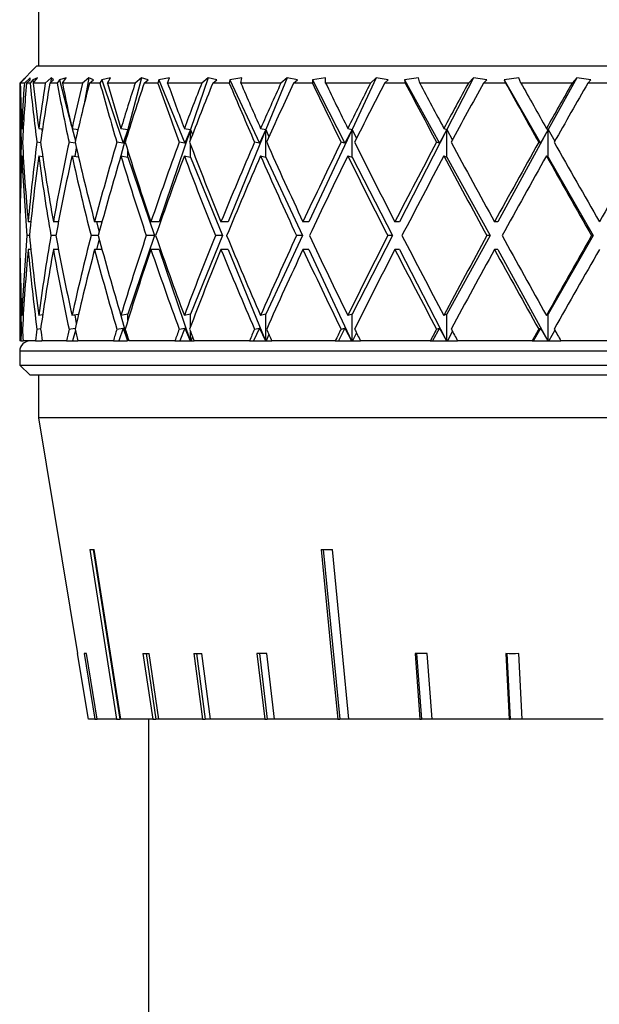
# Model space of a CAD drawing. Header units: inches. Extents: x 1.8 to 31.6, y 1.3 to 21.4.
# Tile 58 of 65: x 27.4 to 28.2, y 8.8 to 10.3. Entities that reach past the tile are written whole.
import ezdxf

# ---------------------------------------------------------------- set-up
doc = ezdxf.new("R2010")
doc.units = ezdxf.units.IN
doc.header["$MEASUREMENT"] = 0

msp = doc.modelspace()

# ---------------------------------------------------------------- linework, layer by layer
at = {"color": 7, "linetype": 'Continuous', "lineweight": 25}
for p, q in [((27.4041, 10.5652), (27.4041, 10.2092)), ((27.4016, 10.2092), (27.3766, 10.1842)), ((27.4016, 10.2092), (29.3516, 10.2092)), ((27.3766, 10.1842), (27.3766, 9.9823)), ((27.3767, 10.1842), (27.3766, 10.1842)), ((27.3814, 10.189), (27.3767, 10.1842)), ((27.3774, 10.1842), (27.3848, 10.1918)), ((27.3834, 10.1842), (27.3774, 10.1842)), ((27.3848, 10.1918), (27.3814, 10.189)), ((27.3814, 10.189), (27.3815, 10.1884)), ((27.3916, 10.1918), (27.3834, 10.1842)), ((27.3864, 10.1842), (27.3916, 10.189)), ((27.3917, 10.1842), (27.3864, 10.1842)), ((27.3916, 10.189), (27.3916, 10.1918)), ((27.3958, 10.189), (27.3917, 10.1842)), ((27.4024, 10.1918), (27.3958, 10.189)), ((27.3958, 10.189), (27.3965, 10.1848)), ((27.396, 10.1842), (27.4024, 10.1918)), ((27.4138, 10.1842), (27.396, 10.1842)), ((27.4226, 10.1918), (27.4138, 10.1842)), ((27.4204, 10.1842), (27.426, 10.189)), ((27.4309, 10.1842), (27.4204, 10.1842)), ((27.4226, 10.1918), (27.422, 10.1856)), ((27.426, 10.189), (27.4226, 10.1918)), ((27.4343, 10.189), (27.4309, 10.1842)), ((27.444, 10.1918), (27.4343, 10.189)), ((27.4343, 10.189), (27.452, 10.1215)), ((27.4387, 10.1842), (27.444, 10.1918)), ((27.468, 10.1842), (27.4387, 10.1842)), ((27.4771, 10.1918), (27.468, 10.1842)), ((27.4771, 10.1918), (27.4704, 10.154)), ((27.4838, 10.189), (27.4771, 10.1918)), ((27.478, 10.1842), (27.4838, 10.189)), ((27.4934, 10.1842), (27.478, 10.1842)), ((27.496, 10.189), (27.4934, 10.1842)), ((27.5086, 10.1918), (27.496, 10.189)), ((27.496, 10.189), (27.5273, 10.0967)), ((27.5045, 10.1842), (27.5086, 10.1918)), ((27.5446, 10.1842), (27.5045, 10.1842)), ((27.5538, 10.1918), (27.5341, 10.1166)), ((27.5538, 10.1918), (27.5446, 10.1842)), ((27.5636, 10.189), (27.5538, 10.1918)), ((27.5577, 10.1842), (27.5636, 10.189)), ((27.5776, 10.1842), (27.5577, 10.1842)), ((27.5793, 10.189), (27.5776, 10.1842)), ((27.5945, 10.1918), (27.5793, 10.189)), ((27.5793, 10.189), (27.617, 10.0967)), ((27.5918, 10.1842), (27.5945, 10.1918)), ((27.6416, 10.1842), (27.5918, 10.1842)), ((27.6508, 10.1918), (27.6252, 10.1166)), ((27.6508, 10.1918), (27.6416, 10.1842)), ((27.6634, 10.189), (27.6508, 10.1918)), ((27.6576, 10.1842), (27.6634, 10.189)), ((27.6815, 10.1842), (27.6576, 10.1842)), ((27.6824, 10.189), (27.6815, 10.1842)), ((27.6997, 10.1918), (27.6824, 10.189)), ((27.6824, 10.189), (27.7255, 10.0967)), ((27.6985, 10.1842), (27.6997, 10.1918)), ((27.7567, 10.1842), (27.6985, 10.1842)), ((27.7656, 10.1918), (27.7349, 10.1166)), ((27.7656, 10.1918), (27.7567, 10.1842)), ((27.7808, 10.189), (27.7656, 10.1918)), ((27.7751, 10.1842), (27.7808, 10.189)), ((27.8026, 10.1842), (27.7751, 10.1842)), ((27.8216, 10.1918), (27.8025, 10.189)), ((27.8025, 10.189), (27.8026, 10.1842)), ((27.8025, 10.189), (27.85, 10.0967)), ((27.8218, 10.1842), (27.8216, 10.1918)), ((27.8871, 10.1842), (27.8218, 10.1842)), ((27.8955, 10.1918), (27.8603, 10.1166)), ((27.8955, 10.1918), (27.8871, 10.1842)), ((27.9128, 10.189), (27.8955, 10.1918)), ((27.9075, 10.1842), (27.9128, 10.189)), ((27.9377, 10.1842), (27.9075, 10.1842)), ((27.9571, 10.1918), (27.9367, 10.189)), ((27.9367, 10.189), (27.9377, 10.1842)), ((27.9367, 10.189), (27.9874, 10.0967)), ((27.9588, 10.1842), (27.9571, 10.1918)), ((28.0295, 10.1842), (27.9588, 10.1842)), ((28.0372, 10.1918), (27.9984, 10.1166)), ((28.0372, 10.1918), (28.0295, 10.1842)), ((28.0563, 10.189), (28.0372, 10.1918)), ((28.0515, 10.1842), (28.0563, 10.189)), ((28.0837, 10.1842), (28.0515, 10.1842)), ((28.103, 10.1918), (28.0818, 10.189)), ((28.0818, 10.189), (28.0837, 10.1842)), ((28.0818, 10.189), (28.1344, 10.0967)), ((28.106, 10.1842), (28.103, 10.1918)), ((28.1805, 10.1842), (28.106, 10.1842)), ((28.1872, 10.1918), (28.1459, 10.1166)), ((28.1872, 10.1918), (28.1805, 10.1842)), ((28.2076, 10.189), (28.1872, 10.1918)), ((28.2034, 10.1842), (28.2076, 10.189)), ((28.2369, 10.1842), (28.2034, 10.1842)), ((27.3796, 10.1182), (27.3817, 10.1179)), ((27.4042, 10.1182), (27.4097, 10.1174)), ((27.4085, 10.1176), (27.4092, 10.1137)), ((27.4527, 10.1182), (27.4615, 10.1169)), ((27.4528, 10.1182), (27.4576, 10.1)), ((27.5239, 10.1182), (27.5341, 10.1166)), ((27.5341, 10.1166), (27.524, 10.0782)), ((27.5341, 10.1166), (27.5273, 10.0967)), ((27.5341, 10.1113), (27.5341, 10.1166)), ((27.5341, 10.1166), (27.5349, 10.1137)), ((27.6252, 10.1166), (27.5797, 9.9823)), ((27.6161, 10.1182), (27.6252, 10.1166)), ((27.6252, 10.1166), (27.617, 10.0967)), ((27.6252, 10.1022), (27.6252, 10.1166)), ((27.6252, 10.1166), (27.6279, 10.109)), ((27.7349, 10.1166), (27.6801, 9.9823)), ((27.7349, 10.1166), (27.7255, 10.0967)), ((27.7271, 10.1182), (27.7349, 10.1166)), ((27.7349, 10.0766), (27.7349, 10.1166)), ((27.7349, 10.1166), (27.7393, 10.1058)), ((27.8603, 10.1166), (27.7976, 9.9823)), ((27.8603, 10.1166), (27.85, 10.0967)), ((27.8541, 10.1182), (27.8603, 10.1166)), ((27.8603, 10.0766), (27.8603, 10.1166)), ((27.8603, 10.1166), (27.8665, 10.1034)), ((27.9984, 10.1166), (27.9294, 9.9823)), ((27.9984, 10.1166), (27.9874, 10.0967)), ((27.9939, 10.1182), (27.9984, 10.1166)), ((27.9984, 10.0766), (27.9984, 10.1166)), ((27.9984, 10.1166), (28.0063, 10.1014)), ((28.1459, 10.1166), (28.0722, 9.9823)), ((28.1459, 10.1166), (28.1344, 10.0967)), ((28.1431, 10.1182), (28.1459, 10.1166)), ((28.1459, 10.0766), (28.1459, 10.1166)), ((28.1459, 10.1166), (28.1553, 10.0997)), ((27.3806, 10.0979), (27.3788, 10.0982)), ((27.4071, 10.0974), (27.4015, 10.0982)), ((27.4575, 10.0968), (27.4483, 10.0982)), ((27.5273, 10.0967), (27.5179, 10.0982)), ((27.617, 10.0967), (27.6087, 10.0982)), ((27.6252, 10.0766), (27.6252, 10.0942)), ((27.7255, 10.0967), (27.7183, 10.0982)), ((27.85, 10.0967), (27.8442, 10.0982)), ((27.9874, 10.0967), (27.9832, 10.0982)), ((28.1344, 10.0967), (28.1319, 10.0982)), ((27.459, 10.0902), (27.4568, 10.0776)), ((27.5341, 10.0766), (27.5341, 10.085)), ((27.3796, 10.0782), (27.3817, 10.0779)), ((27.4042, 10.0782), (27.41, 10.0774)), ((27.4527, 10.0782), (27.4621, 10.0768)), ((27.5239, 10.0782), (27.5341, 10.0766)), ((27.5341, 10.0766), (27.5729, 9.9623)), ((27.6161, 10.0782), (27.6252, 10.0766)), ((27.6252, 10.0766), (27.6719, 9.9623)), ((27.7271, 10.0782), (27.7349, 10.0766)), ((27.7349, 10.0766), (27.7882, 9.9623)), ((27.8541, 10.0782), (27.8603, 10.0766)), ((27.8603, 10.0766), (27.9191, 9.9623)), ((27.9939, 10.0782), (27.9984, 10.0766)), ((27.9984, 10.0766), (28.0612, 9.9623)), ((28.1431, 10.0782), (28.1459, 10.0766)), ((28.1459, 10.0766), (28.2111, 9.9623)), ((27.3768, 9.9823), (27.3766, 9.9823)), ((27.3927, 9.9823), (27.3889, 9.9823)), ((27.4329, 9.9823), (27.4255, 9.9823)), ((27.4326, 9.9823), (27.4328, 9.9816)), ((27.4963, 9.9823), (27.4855, 9.9823)), ((27.4884, 9.9823), (27.4923, 9.9676)), ((27.5797, 9.9823), (27.5675, 9.9823)), ((27.6801, 9.9823), (27.6694, 9.9823)), ((27.7976, 9.9823), (27.7888, 9.9823)), ((27.9294, 9.9823), (27.9226, 9.9823)), ((28.0722, 9.9823), (28.0675, 9.9823)), ((27.3907, 9.9623), (27.3871, 9.9623)), ((27.4291, 9.9623), (27.422, 9.9623)), ((27.4908, 9.9623), (27.4804, 9.9623)), ((27.4923, 9.957), (27.4884, 9.9423)), ((27.5729, 9.9623), (27.5341, 9.848)), ((27.5729, 9.9623), (27.5608, 9.9623)), ((27.6719, 9.9623), (27.6252, 9.848)), ((27.6719, 9.9623), (27.6613, 9.9623)), ((27.7882, 9.9623), (27.7349, 9.848)), ((27.7882, 9.9623), (27.7795, 9.9623)), ((27.9191, 9.9623), (27.8603, 9.848)), ((27.9191, 9.9623), (27.9123, 9.9623)), ((28.0612, 9.9623), (27.9984, 9.848)), ((28.0612, 9.9623), (28.0566, 9.9623)), ((28.2111, 9.9623), (28.1459, 9.848)), ((28.2111, 9.9623), (28.2087, 9.9623)), ((27.3766, 9.9423), (27.3766, 9.8092)), ((27.3768, 9.9423), (27.3766, 9.9423)), ((27.3927, 9.9423), (27.3889, 9.9423)), ((27.4329, 9.9423), (27.4255, 9.9423)), ((27.4328, 9.943), (27.4326, 9.9423)), ((27.4963, 9.9423), (27.4855, 9.9423)), ((27.5797, 9.9423), (27.5675, 9.9423)), ((27.5797, 9.9423), (27.6248, 9.8092)), ((27.6801, 9.9423), (27.6694, 9.9423)), ((27.6801, 9.9423), (27.7344, 9.8092)), ((27.7976, 9.9423), (27.7888, 9.9423)), ((27.7976, 9.9423), (27.8597, 9.8092)), ((27.9294, 9.9423), (27.9226, 9.9423)), ((27.9294, 9.9423), (27.9978, 9.8092)), ((28.0722, 9.9423), (28.0675, 9.9423)), ((28.0722, 9.9423), (28.1452, 9.8092)), ((27.3817, 9.8467), (27.3796, 9.8464)), ((27.41, 9.8472), (27.4042, 9.8464)), ((27.4621, 9.8478), (27.4527, 9.8464)), ((27.4568, 9.847), (27.459, 9.8344)), ((27.5341, 9.848), (27.5239, 9.8464)), ((27.524, 9.8464), (27.5338, 9.8092)), ((27.5341, 9.8396), (27.5341, 9.848)), ((27.6252, 9.848), (27.6161, 9.8464)), ((27.6252, 9.8304), (27.6252, 9.848)), ((27.7349, 9.848), (27.7271, 9.8464)), ((27.7349, 9.8092), (27.7349, 9.848)), ((27.8603, 9.848), (27.8541, 9.8464)), ((27.8603, 9.8092), (27.8603, 9.848)), ((27.9984, 9.848), (27.9939, 9.8464)), ((27.9984, 9.8092), (27.9984, 9.848)), ((28.1459, 9.848), (28.1431, 9.8464)), ((28.1459, 9.8092), (28.1459, 9.848)), ((27.3788, 9.8264), (27.3806, 9.8267)), ((27.4015, 9.8264), (27.4071, 9.8272)), ((27.4483, 9.8264), (27.4575, 9.8278)), ((27.4576, 9.8246), (27.4535, 9.8092)), ((27.5179, 9.8264), (27.5273, 9.8279)), ((27.5273, 9.8279), (27.5209, 9.8092)), ((27.5273, 9.8279), (27.5337, 9.8092)), ((27.6087, 9.8264), (27.617, 9.8279)), ((27.617, 9.8279), (27.6094, 9.8092)), ((27.617, 9.8279), (27.6247, 9.8092)), ((27.6252, 9.8092), (27.6252, 9.8224)), ((27.7255, 9.8279), (27.7167, 9.8092)), ((27.7183, 9.8264), (27.7255, 9.8279)), ((27.7255, 9.8279), (27.7343, 9.8092)), ((27.85, 9.8279), (27.8403, 9.8092)), ((27.8442, 9.8264), (27.85, 9.8279)), ((27.85, 9.8279), (27.8597, 9.8092)), ((27.9874, 9.8279), (27.9771, 9.8092)), ((27.9832, 9.8264), (27.9874, 9.8279)), ((27.9874, 9.8279), (27.9978, 9.8092)), ((28.0063, 9.8232), (27.9991, 9.8092)), ((28.1344, 9.8279), (28.1238, 9.8092)), ((28.1319, 9.8264), (28.1344, 9.8279)), ((28.1344, 9.8279), (28.1452, 9.8092)), ((28.1553, 9.8249), (28.1466, 9.8092)), ((27.3782, 9.8092), (27.3766, 9.8092)), ((27.3782, 9.8092), (27.3816, 9.8092)), ((27.3994, 9.8092), (27.3816, 9.8092)), ((27.3994, 9.8092), (27.4089, 9.8092)), ((27.4092, 9.8109), (27.4089, 9.8092)), ((27.4446, 9.8092), (27.4094, 9.8092)), ((27.4446, 9.8092), (27.4535, 9.8092)), ((27.4535, 9.8092), (27.4611, 9.8092)), ((27.5129, 9.8092), (27.4611, 9.8092)), ((27.5129, 9.8092), (27.5209, 9.8092)), ((27.5209, 9.8092), (27.5337, 9.8092)), ((27.5341, 9.8092), (27.5341, 9.8133)), ((27.5349, 9.8109), (27.5344, 9.8092)), ((27.6023, 9.8092), (27.5354, 9.8092)), ((27.6023, 9.8092), (27.6094, 9.8092)), ((27.6094, 9.8092), (27.6247, 9.8092)), ((27.6247, 9.8092), (27.6248, 9.8092)), ((27.6248, 9.8092), (27.6252, 9.8092)), ((27.6252, 9.8092), (27.6256, 9.8092)), ((27.6279, 9.8156), (27.6256, 9.8092)), ((27.6256, 9.8092), (27.6303, 9.8092)), ((27.7109, 9.8092), (27.6303, 9.8092)), ((27.7109, 9.8092), (27.7167, 9.8092)), ((27.7167, 9.8092), (27.7343, 9.8092)), ((27.7343, 9.8092), (27.7344, 9.8092)), ((27.7344, 9.8092), (27.7349, 9.8092)), ((27.7349, 9.8092), (27.7354, 9.8092)), ((27.7393, 9.8188), (27.7354, 9.8092)), ((27.7354, 9.8092), (27.7436, 9.8092)), ((27.8358, 9.8092), (27.7436, 9.8092)), ((27.8358, 9.8092), (27.8403, 9.8092)), ((27.8403, 9.8092), (27.8597, 9.8092)), ((27.8597, 9.8092), (27.8597, 9.8092)), ((27.8597, 9.8092), (27.8603, 9.8092)), ((27.8603, 9.8092), (27.8609, 9.8092)), ((27.8665, 9.8212), (27.8609, 9.8092)), ((27.8609, 9.8092), (27.8726, 9.8092)), ((27.974, 9.8092), (27.8726, 9.8092)), ((27.974, 9.8092), (27.9771, 9.8092)), ((27.9771, 9.8092), (27.9978, 9.8092)), ((27.9978, 9.8092), (27.9978, 9.8092)), ((27.9978, 9.8092), (27.9984, 9.8092)), ((27.9984, 9.8092), (27.9991, 9.8092)), ((27.9991, 9.8092), (28.0139, 9.8092)), ((28.1222, 9.8092), (28.0139, 9.8092)), ((28.1222, 9.8092), (28.1238, 9.8092)), ((28.1238, 9.8092), (28.1452, 9.8092)), ((28.1452, 9.8092), (28.1452, 9.8092)), ((28.1452, 9.8092), (28.1459, 9.8092)), ((28.1459, 9.8092), (28.1466, 9.8092)), ((28.1466, 9.8092), (28.1641, 9.8092)), ((28.2766, 9.8092), (28.1641, 9.8092)), ((27.3766, 9.7942), (27.3766, 9.7742)), ((29.3766, 9.7942), (27.3766, 9.7942)), ((27.3766, 9.7742), (27.3916, 9.7592)), ((27.3766, 9.7742), (29.3766, 9.7742)), ((29.3616, 9.7592), (27.3916, 9.7592)), ((27.4041, 9.7592), (27.4041, 9.6972)), ((27.4041, 9.6972), (27.4607, 9.3549)), ((29.3491, 9.6972), (27.4041, 9.6972)), ((27.4835, 9.5059), (27.5223, 9.2592)), ((27.8184, 9.5059), (27.8424, 9.2592)), ((27.4608, 9.3549), (27.4607, 9.3549)), ((27.4766, 9.2592), (27.4608, 9.3549)), ((27.4705, 9.3549), (27.4861, 9.2592)), ((27.4893, 9.2592), (27.4736, 9.3549)), ((27.556, 9.3549), (27.5702, 9.2592)), ((27.5605, 9.3549), (27.5746, 9.2592)), ((27.5792, 9.2592), (27.5651, 9.3549)), ((27.6298, 9.3549), (27.6426, 9.2592)), ((27.6338, 9.3549), (27.6467, 9.2592)), ((27.6544, 9.2592), (27.6415, 9.3549)), ((27.7219, 9.3549), (27.7331, 9.2592)), ((27.7255, 9.3549), (27.7367, 9.2592)), ((27.7473, 9.2592), (27.7361, 9.3549)), ((27.9519, 9.3549), (27.9591, 9.2592)), ((27.9542, 9.3549), (27.9614, 9.2592)), ((27.9769, 9.2592), (27.9697, 9.3549)), ((28.0841, 9.3549), (28.0889, 9.2592)), ((28.0856, 9.3549), (28.0905, 9.2592)), ((28.108, 9.2592), (28.1031, 9.3549)), ((27.4861, 9.2592), (27.4766, 9.2592)), ((27.4861, 9.2592), (27.4893, 9.2592)), ((27.5176, 9.2592), (27.4893, 9.2592)), ((27.5176, 9.2592), (27.5223, 9.2592)), ((27.5237, 9.2592), (27.5223, 9.2592)), ((27.5702, 9.2592), (27.5237, 9.2592)), ((27.5641, 9.2592), (27.5641, 8.6882)), ((27.5702, 9.2592), (27.5746, 9.2592)), ((27.5792, 9.2592), (27.5746, 9.2592)), ((27.6426, 9.2592), (27.5792, 9.2592)), ((27.6426, 9.2592), (27.6467, 9.2592)), ((27.6544, 9.2592), (27.6467, 9.2592)), ((27.7331, 9.2592), (27.6544, 9.2592)), ((27.7331, 9.2592), (27.7367, 9.2592)), ((27.7473, 9.2592), (27.7367, 9.2592)), ((27.8395, 9.2592), (27.7473, 9.2592)), ((27.8395, 9.2592), (27.8424, 9.2592)), ((27.8557, 9.2592), (27.8424, 9.2592)), ((27.9591, 9.2592), (27.8557, 9.2592)), ((27.9591, 9.2592), (27.9614, 9.2592)), ((27.9769, 9.2592), (27.9614, 9.2592)), ((28.0889, 9.2592), (27.9769, 9.2592)), ((28.0889, 9.2592), (28.0905, 9.2592)), ((28.108, 9.2592), (28.0905, 9.2592)), ((28.2259, 9.2592), (28.108, 9.2592))]:
    msp.add_line(p, q, dxfattribs=at)
at = {"color": 7, "linetype": 'Continuous', "lineweight": 25, "flags": 128}
for points in [[(27.4787, 9.5059), (27.5024, 9.3553), (27.5176, 9.2592)], [(27.5237, 9.2592), (27.5086, 9.3553), (27.4849, 9.5059)], [(27.8155, 9.5059), (27.8301, 9.3553), (27.8395, 9.2592)], [(27.8557, 9.2592), (27.8463, 9.3553), (27.8317, 9.5059)]]:
    msp.add_lwpolyline(points, dxfattribs=at)
at = {"color": 7, "linetype": 'Continuous', "lineweight": 25}
msp.add_arc((27.3916, 9.7942), 0.015, 90, 180, dxfattribs=at)
for centre, major_axis, ratio, start_param, end_param in [((28.3766, 9.9423), (-0.2299, 1.7272), 0.56347, 1.355819, 1.405829), ((28.3766, 9.9823), (-0.2299, 1.7272), 0.56347, 1.379105, 1.417412), ((28.3766, 9.9823), (0, 1.7321), 0.57735, 1.45395, 1.492257), ((28.3766, 9.9423), (0, 1.7321), 0.57735, 1.430664, 1.480674), ((28.3766, 9.9423), (-0.4306, 1.7172), 0.525577, 1.299612, 1.349622), ((28.3766, 9.9823), (-0.4306, 1.7172), 0.525577, 1.322899, 1.361205), ((28.3766, 9.9823), (0.2299, 1.7272), 0.56347, 1.528795, 1.567101), ((28.3766, 9.9423), (0.2299, 1.7272), 0.56347, 1.505509, 1.555518), ((28.3766, 9.9423), (-0.5916, 1.7094), 0.47164, 1.268867, 1.318876), ((28.3766, 9.9823), (-0.5916, 1.7094), 0.47164, 1.292153, 1.330459), ((28.3766, 9.9823), (0.4306, 1.7172), 0.525577, 1.585002, 1.623308), ((28.3766, 9.9423), (0.4306, 1.7172), 0.525577, 1.561715, 1.611725), ((28.3766, 9.9423), (-0.7161, 1.7071), 0.408882, 1.260803, 1.310813), ((28.3766, 9.9823), (-0.7161, 1.7071), 0.408882, 1.28409, 1.322396), ((28.3766, 9.9823), (0.5916, 1.7094), 0.47164, 1.615748, 1.654054), ((28.3766, 9.9423), (0.5916, 1.7094), 0.47164, 1.592461, 1.642471), ((28.3766, 9.9423), (-0.8112, 1.7097), 0.341999, 1.269789, 1.319798), ((28.3766, 9.9823), (-0.8112, 1.7097), 0.341999, 1.293075, 1.331381), ((28.3766, 9.9823), (0.7161, 1.7071), 0.408882, 1.623811, 1.662117), ((28.3766, 9.9423), (0.7161, 1.7071), 0.408882, 1.600524, 1.650534), ((28.3766, 9.9423), (-0.8831, 1.7151), 0.273566, 1.290729, 1.340739), ((28.3766, 9.9823), (-0.8831, 1.7151), 0.273566, 1.314015, 1.352321), ((28.3766, 9.9823), (0.8112, 1.7097), 0.341999, 1.614826, 1.653132), ((28.3766, 9.9423), (0.8112, 1.7097), 0.341999, 1.591539, 1.641549), ((28.3766, 9.9423), (-0.9358, 1.7214), 0.204832, 1.319772, 1.369782), ((28.3766, 9.9823), (-0.9358, 1.7214), 0.204832, 1.343059, 1.381365), ((28.3766, 9.9823), (0.8831, 1.7151), 0.273566, 1.593885, 1.632192), ((28.3766, 9.9423), (0.8831, 1.7151), 0.273566, 1.570599, 1.620609), ((28.3766, 9.9423), (-0.9719, 1.727), 0.136294, 1.354111, 1.40412), ((28.3766, 9.9823), (-0.9719, 1.727), 0.136294, 1.377397, 1.415703), ((28.3766, 9.9823), (0.9358, 1.7214), 0.204832, 1.564842, 1.603148), ((28.3766, 9.9423), (0.9358, 1.7214), 0.204832, 1.541555, 1.591565), ((28.3766, 9.9423), (-0.993, 1.7307), 0.068052, 1.391638, 1.441647), ((28.3766, 9.9823), (-0.993, 1.7307), 0.068052, 1.414924, 1.45323), ((28.3766, 9.9823), (0.9719, 1.727), 0.136294, 1.530504, 1.56881), ((28.3766, 9.9423), (0.9719, 1.727), 0.136294, 1.507217, 1.557227), ((28.3766, 9.9823), (0, 1.7321), 0.57735, 1.503839, 1.570796), ((28.3766, 9.9823), (-0.2299, 1.7272), 0.56347, 1.428995, 1.495952), ((28.3766, 9.9823), (0.2299, 1.7272), 0.56347, 1.578684, 1.645641), ((28.3766, 9.9823), (-0.4306, 1.7172), 0.525577, 1.372788, 1.439745), ((28.3766, 9.9823), (0.4306, 1.7172), 0.525577, 1.634891, 1.701848), ((28.3766, 9.9823), (-0.5916, 1.7094), 0.47164, 1.342042, 1.408999), ((28.3766, 9.9823), (0.5916, 1.7094), 0.47164, 1.665637, 1.732594), ((28.3766, 9.9823), (-0.7161, 1.7071), 0.408882, 1.333979, 1.400936), ((28.3766, 9.9823), (0.7161, 1.7071), 0.408882, 1.6737, 1.740657), ((28.3766, 9.9823), (-0.8112, 1.7097), 0.341999, 1.342964, 1.409921), ((28.3766, 9.9823), (0.8112, 1.7097), 0.341999, 1.664715, 1.731672), ((28.3766, 9.9823), (-0.8831, 1.7151), 0.273566, 1.363904, 1.430861), ((28.3766, 9.9823), (0.8831, 1.7151), 0.273566, 1.643774, 1.710731), ((28.3766, 9.9823), (-0.9358, 1.7214), 0.204832, 1.392948, 1.459905), ((28.3766, 9.9823), (0.9358, 1.7214), 0.204832, 1.614731, 1.681688), ((28.3766, 9.9823), (-0.9719, 1.727), 0.136294, 1.427286, 1.494243), ((28.3766, 9.9823), (0.9719, 1.727), 0.136294, 1.580393, 1.64735), ((28.3766, 9.9823), (-0.993, 1.7307), 0.068052, 1.464813, 1.53177), ((28.3766, 9.9823), (0.993, 1.7307), 0.068052, 1.542866, 1.609822), ((28.3766, 9.9423), (0, 1.7321), 0.57735, 1.492257, 1.559249), ((28.3766, 9.9423), (-0.2299, 1.7272), 0.56347, 1.417412, 1.484404), ((28.3766, 9.9423), (0.2299, 1.7272), 0.56347, 1.567101, 1.634094), ((28.3766, 9.9423), (-0.4306, 1.7172), 0.525577, 1.361205, 1.428198), ((28.3766, 9.9423), (0.4306, 1.7172), 0.525577, 1.623308, 1.690301), ((28.3766, 9.9423), (-0.5916, 1.7094), 0.47164, 1.330459, 1.397452), ((28.3766, 9.9423), (0.5916, 1.7094), 0.47164, 1.654054, 1.721046), ((28.3766, 9.9423), (-0.7161, 1.7071), 0.408882, 1.322396, 1.389388), ((28.3766, 9.9423), (0.7161, 1.7071), 0.408882, 1.662117, 1.72911), ((28.3766, 9.9423), (-0.8112, 1.7097), 0.341999, 1.331381, 1.398374), ((28.3766, 9.9423), (0.8112, 1.7097), 0.341999, 1.653132, 1.720124), ((28.3766, 9.9423), (-0.8831, 1.7151), 0.273566, 1.352321, 1.419314), ((28.3766, 9.9423), (0.8831, 1.7151), 0.273566, 1.632192, 1.699184), ((28.3766, 9.9423), (-0.9358, 1.7214), 0.204832, 1.381365, 1.448358), ((28.3766, 9.9423), (0.9358, 1.7214), 0.204832, 1.603148, 1.67014), ((28.3766, 9.9423), (-0.9719, 1.727), 0.136294, 1.415703, 1.482696), ((28.3766, 9.9423), (0.9719, 1.727), 0.136294, 1.56881, 1.635802), ((28.3766, 9.9423), (-0.993, 1.7307), 0.068052, 1.45323, 1.520223), ((28.3766, 9.9823), (0, 1.7321), 0.57735, 1.582344, 1.649336), ((28.3766, 9.9823), (0.2299, 1.7272), 0.56347, 1.657188, 1.724181), ((28.3766, 9.9823), (-0.2299, 1.7272), 0.56347, 1.507499, 1.574491), ((28.3766, 9.9823), (0.4306, 1.7172), 0.525577, 1.713395, 1.780388), ((28.3766, 9.9823), (-0.4306, 1.7172), 0.525577, 1.451292, 1.518285), ((28.3766, 9.9823), (0.5916, 1.7094), 0.47164, 1.744141, 1.811133), ((28.3766, 9.9823), (-0.5916, 1.7094), 0.47164, 1.420546, 1.487539), ((28.3766, 9.9823), (0.7161, 1.7071), 0.408882, 1.752204, 1.819197), ((28.3766, 9.9823), (-0.7161, 1.7071), 0.408882, 1.412483, 1.479475), ((28.3766, 9.9823), (0.8112, 1.7097), 0.341999, 1.743219, 1.810211), ((28.3766, 9.9823), (-0.8112, 1.7097), 0.341999, 1.421468, 1.488461), ((28.3766, 9.9823), (0.8831, 1.7151), 0.273566, 1.722279, 1.789271), ((28.3766, 9.9823), (-0.8831, 1.7151), 0.273566, 1.442409, 1.509401), ((28.3766, 9.9823), (0.9358, 1.7214), 0.204832, 1.693235, 1.760228), ((28.3766, 9.9823), (-0.9358, 1.7214), 0.204832, 1.471452, 1.538445), ((28.3766, 9.9823), (0.9719, 1.727), 0.136294, 1.658897, 1.725889), ((28.3766, 9.9823), (-0.9719, 1.727), 0.136294, 1.50579, 1.572783), ((28.3766, 9.9823), (0.993, 1.7307), 0.068052, 1.62137, 1.688362), ((28.3766, 9.9423), (0, 1.7321), 0.57735, 1.570796, 1.637753), ((28.3766, 9.9423), (0.2299, 1.7272), 0.56347, 1.645641, 1.712598), ((28.3766, 9.9423), (-0.2299, 1.7272), 0.56347, 1.495952, 1.562908), ((28.3766, 9.9423), (0.4306, 1.7172), 0.525577, 1.701848, 1.768805), ((28.3766, 9.9423), (-0.4306, 1.7172), 0.525577, 1.439745, 1.506702), ((28.3766, 9.9423), (0.5916, 1.7094), 0.47164, 1.732594, 1.79955), ((28.3766, 9.9423), (-0.5916, 1.7094), 0.47164, 1.408999, 1.475956), ((28.3766, 9.9423), (0.7161, 1.7071), 0.408882, 1.740657, 1.807614), ((28.3766, 9.9423), (-0.7161, 1.7071), 0.408882, 1.400936, 1.467892), ((28.3766, 9.9423), (0.8112, 1.7097), 0.341999, 1.731672, 1.798628), ((28.3766, 9.9423), (-0.8112, 1.7097), 0.341999, 1.409921, 1.476878), ((28.3766, 9.9423), (0.8831, 1.7151), 0.273566, 1.710731, 1.777688), ((28.3766, 9.9423), (-0.8831, 1.7151), 0.273566, 1.430861, 1.497818), ((28.3766, 9.9423), (0.9358, 1.7214), 0.204832, 1.681688, 1.748645), ((28.3766, 9.9423), (-0.9358, 1.7214), 0.204832, 1.459905, 1.526862), ((28.3766, 9.9423), (0.9719, 1.727), 0.136294, 1.64735, 1.714306), ((28.3766, 9.9423), (-0.9719, 1.727), 0.136294, 1.494243, 1.5612), ((28.3766, 9.9423), (0.993, 1.7307), 0.068052, 1.609822, 1.676779), ((28.3766, 9.9823), (0.2299, 1.7272), 0.56347, 1.735764, 1.745734), ((28.3766, 9.9823), (0, 1.7321), 0.57735, 1.660919, 1.670889), ((28.3766, 9.9823), (0.4306, 1.7172), 0.525577, 1.791971, 1.801941), ((28.3766, 9.9823), (-0.2299, 1.7272), 0.56347, 1.586074, 1.596045), ((28.3766, 9.9823), (0.5916, 1.7094), 0.47164, 1.822716, 1.832687), ((28.3766, 9.9823), (-0.4306, 1.7172), 0.525577, 1.529868, 1.539838), ((28.3766, 9.9823), (0.7161, 1.7071), 0.408882, 1.83078, 1.84075), ((28.3766, 9.9823), (-0.5916, 1.7094), 0.47164, 1.499122, 1.509092), ((28.3766, 9.9823), (0.8112, 1.7097), 0.341999, 1.821794, 1.831765), ((28.3766, 9.9823), (-0.7161, 1.7071), 0.408882, 1.491058, 1.501029), ((28.3766, 9.9823), (0.8831, 1.7151), 0.273566, 1.800854, 1.810824), ((28.3766, 9.9823), (-0.8112, 1.7097), 0.341999, 1.500044, 1.510014), ((28.3766, 9.9823), (0.9358, 1.7214), 0.204832, 1.77181, 1.781781), ((28.3766, 9.9823), (-0.8831, 1.7151), 0.273566, 1.520984, 1.530954), ((28.3766, 9.9823), (0.9719, 1.727), 0.136294, 1.737472, 1.747443), ((28.3766, 9.9823), (-0.9358, 1.7214), 0.204832, 1.550028, 1.559998), ((28.3766, 9.9823), (0.993, 1.7307), 0.068052, 1.699945, 1.709916), ((28.3766, 9.9823), (-0.9719, 1.727), 0.136294, 1.584366, 1.594336), ((28.4018, 9.666), (0.9673, 0.1527), 0.049895, 3.437425, 3.458108), ((28.3921, 9.666), (0.967, 0.0958), 0.132649, 4.060405, 4.081089), ((28.402, 9.5108), (0.9416, 0.154), 0.02521, 3.283866, 3.305114), ((28.3995, 9.5108), (0.9415, 0.1397), 0.073522, 3.591151, 3.612399), ((28.3974, 9.5108), (0.9414, 0.1273), 0.095551, 3.74619, 3.767438), ((28.3948, 9.5108), (0.9414, 0.1117), 0.11544, 3.902478, 3.923726), ((28.3883, 9.5108), (0.9413, 0.0723), 0.146669, 4.219102, 4.24035), ((28.3845, 9.5108), (0.9413, 0.0494), 0.15705, 4.379253, 4.400501)]:
    msp.add_ellipse(centre, major_axis=major_axis, ratio=ratio, start_param=start_param, end_param=end_param, dxfattribs=at)

doc.saveas('drawing.dxf')
